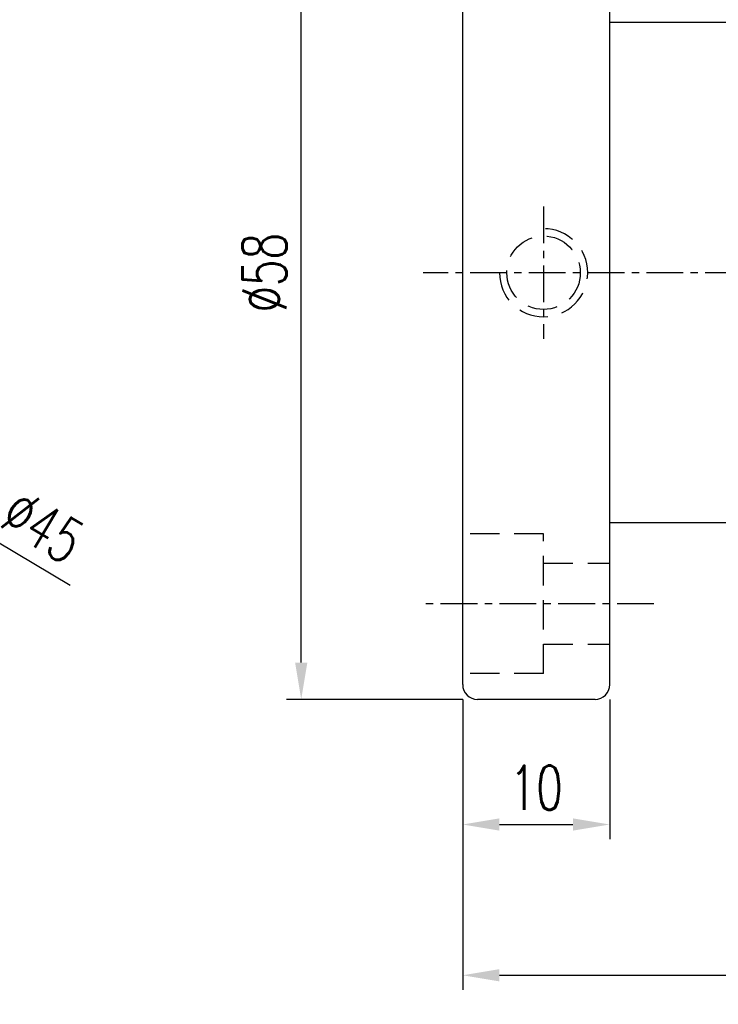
# Model space of a CAD drawing. Extents: x 634 to 825, y -72 to 28.
# Tile 2 of 57: x 726 to 774, y -72 to -5. Entities that reach past the tile are written whole.
import ezdxf

# ---------------------------------------------------------------- set-up
doc = ezdxf.new("R2010")
doc.units = 0
doc.header["$LTSCALE"] = 2
doc.header["$MEASUREMENT"] = 0
doc.header["$PDMODE"] = 2
doc.linetypes.add('CENTER', pattern=[2, 1.25, -0.25, 0.25, -0.25])
doc.linetypes.add('HID-1', pattern=[1.5, 1, -0.5])
doc.layers.get('DEFPOINTS').update_dxf_attribs({"linetype": 'CONTINUOUS'})
for name, color, linetype in [('CL', 1, 'CENTER'), ('DIM', 4, 'CONTINUOUS'), ('HID', 2, 'HID-1'), ('OUT', 3, 'CONTINUOUS')]:
    doc.layers.add(name, color=color, linetype=linetype)
doc.styles.add('DIM-7', font='SIMPLEX.shx', dxfattribs={"width": 0.7, "bigfont": 'chineset.shx'})
doc.dimstyles.new('CNS', dxfattribs={"dimtxt": 3.5, "dimasz": 2.5, "dimexe": 1, "dimexo": 1.5, "dimgap": 0.09, "dimtad": 0, "dimdsep": 46, "dimtxsty": 'DIM-7', "dimcen": 0.09, "dimclrd": 1, "dimclre": 1, "dimclrt": 4, "dimadec": 0, "dimazin": 0, "dimtfac": 1, "dimtix": 1, "dimtmove": 2, "dimatfit": 3, "dimfxl": 1, "dimtvp": 0.971429, "dimtolj": 1, "dimarcsym": 0})

# ---------------------------------------------------------------- blocks, each defined once
blk = doc.blocks.new('*D38')
at = {"layer": 'DEFPOINTS', "color": 0, "transparency": 16777216}
for p in [(745.235, 6.427), (757.218, 6.427), (757.218, -51.573)]:
    blk.add_point(p, dxfattribs=at)
at = {"layer": 'DIM', "color": 0, "lineweight": -2, "transparency": 16777216}
for p, q in [((756.218, 6.427), (744.235, 6.427)), ((745.235, -49.073), (745.235, 3.927)), ((756.218, -51.573), (744.235, -51.573))]:
    blk.add_line(p, q, dxfattribs=at)
at = {"layer": 'DIM', "color": 0, "transparency": 16777216}
for points in [[(744.818, 3.927), (745.651, 3.927), (745.235, 6.427)], [(744.818, -49.073), (745.651, -49.073), (745.235, -51.573)]]:
    blk.add_solid(points, dxfattribs=at)
at = {"layer": 'DIM', "color": 0, "transparency": 16777216, "insert": (742.735, -22.573), "char_height": 3, "attachment_point": 5, "rotation": 90, "style": 'DIM-7'}
blk.add_mtext('\\A1;%%c58', dxfattribs=at)
blk = doc.blocks.new('*D39')
at = {"layer": 'DEFPOINTS', "color": 0, "transparency": 16777216}
for p in [(813.218, -38.073), (756.218, -50.573), (813.218, -70.329)]:
    blk.add_point(p, dxfattribs=at)
at = {"layer": 'DIM', "color": 0, "lineweight": -2, "transparency": 16777216}
for p, q in [((813.218, -39.073), (813.218, -71.329)), ((756.218, -51.573), (756.218, -71.329)), ((758.718, -70.329), (810.718, -70.329))]:
    blk.add_line(p, q, dxfattribs=at)
at = {"layer": 'DIM', "color": 0, "transparency": 16777216}
for points in [[(758.718, -69.912), (758.718, -70.746), (756.218, -70.329)], [(810.718, -69.912), (810.718, -70.746), (813.218, -70.329)]]:
    blk.add_solid(points, dxfattribs=at)
at = {"layer": 'DIM', "color": 0, "transparency": 16777216, "insert": (784.718, -67.829), "char_height": 3, "attachment_point": 5, "style": 'DIM-7'}
blk.add_mtext('\\A1; 57', dxfattribs=at)
blk = doc.blocks.new('*D40')
at = {"layer": 'DEFPOINTS', "color": 0, "transparency": 16777216}
for p in [(756.218, -50.573), (766.218, -50.573), (766.218, -60.08)]:
    blk.add_point(p, dxfattribs=at)
at = {"layer": 'DIM', "color": 0, "lineweight": -2, "transparency": 16777216}
for p, q in [((756.218, -51.573), (756.218, -61.08)), ((766.218, -51.573), (766.218, -61.08)), ((758.718, -60.08), (763.718, -60.08))]:
    blk.add_line(p, q, dxfattribs=at)
at = {"layer": 'DIM', "color": 0, "transparency": 16777216}
for points in [[(758.718, -59.664), (758.718, -60.497), (756.218, -60.08)], [(763.718, -59.664), (763.718, -60.497), (766.218, -60.08)]]:
    blk.add_solid(points, dxfattribs=at)
at = {"layer": 'DIM', "color": 0, "transparency": 16777216, "insert": (761.218, -57.58), "char_height": 3, "attachment_point": 5, "style": 'DIM-7'}
blk.add_mtext('\\A1;10', dxfattribs=at)
blk = doc.blocks.new('*D41')
at = {"layer": 'DEFPOINTS', "color": 0, "transparency": 16777216}
for p in [(674.69, -11.014), (713.297, -34.132)]:
    blk.add_point(p, dxfattribs=at)
at = {"layer": 'DIM', "color": 0, "lineweight": -2, "transparency": 16777216}
blk.add_line((729.515, -43.844), (676.835, -12.298), dxfattribs=at)
at = {"layer": 'DIM', "color": 0, "transparency": 16777216}
blk.add_solid([(677.049, -11.94), (676.621, -12.655), (674.69, -11.014)], dxfattribs=at)
at = {"layer": 'DIM', "color": 0, "transparency": 16777216, "insert": (727.668, -39.824), "char_height": 3, "attachment_point": 5, "rotation": 329.08597, "style": 'DIM-7'}
blk.add_mtext('\\A1;∅45', dxfattribs=at)

msp = doc.modelspace()

# ---------------------------------------------------------------- linework, layer by layer
at = {"layer": 'CL', "color": 0}
for p, q in [((761.718, -18.073, -0.2), (761.718, -27.073, -0.2)), ((815.219, -22.573, -0.2), (753.519, -22.573, -0.2)), ((769.218, -45.073, -0.2), (753.525, -45.073, -0.2))]:
    msp.add_line(p, q, dxfattribs=at)
at = {"layer": 'HID', "color": 0}
for p, q in [((761.718, -40.323, -0.2), (756.218, -40.323, -0.2)), ((761.718, -49.823, -0.2), (761.718, -40.323, -0.2)), ((761.718, -42.323, -0.2), (766.218, -42.323, -0.2)), ((761.718, -47.823, -0.2), (766.218, -47.823, -0.2)), ((761.718, -49.823, -0.2), (756.218, -49.823, -0.2))]:
    msp.add_line(p, q, dxfattribs=at)
msp.add_circle((761.718, -22.573, -0.2), 2.5, dxfattribs=at)
msp.add_arc((761.718, -22.573, -0.2), 3, 180, 90, dxfattribs=at)
at = {"layer": 'OUT', "color": 0}
for p, q in [((756.218, -50.573, -0.2), (756.218, 5.427, -0.2)), ((766.218, -50.573, -0.2), (766.218, 5.427, -0.2)), ((811.718, -5.573, -0.2), (766.218, -5.573, -0.2)), ((766.218, -39.573, -0.2), (766.218, -5.573, -0.2)), ((811.718, -39.573, -0.2), (766.218, -39.573, -0.2)), ((765.218, -51.573, -0.2), (757.218, -51.573, -0.2))]:
    msp.add_line(p, q, dxfattribs=at)
for centre, start, end in [((757.218, -50.573, -0.2), 180, 270), ((765.218, -50.573, -0.2), 270, 0)]:
    msp.add_arc(centre, 1, start, end, dxfattribs=at)

# ---------------------------------------------------------------- dimensions: what is measured, and where the dimension line sits
at = {"layer": 'DIM', "color": 0}
dim = msp.add_linear_dim(base=(745.235, 6.427, -0.2), p1=(757.218, -51.573, -0.2), p2=(757.218, 6.427, -0.2), angle=90, text='%%c<>', dimstyle='CNS', override={"dimtxt": 3, "dimexo": 1, "dimgap": 1, "dimtad": 1, "dimclrd": 0, "dimclre": 0, "dimclrt": 0, "dimtp": 0.1, "dimtix": 0, "dimtofl": 0, "dimtmove": 1, "dimtvp": 0}, dxfattribs=at)
dim.commit()
dim.dimension.update_dxf_attribs({"geometry": '*D38', "text_midpoint": (742.735, -22.573, -0.2)})
dim = msp.add_diameter_dim_2p(p1=(713.297, -34.132, -0.2), p2=(674.69, -11.014, -0.2), dimstyle='CNS', override={"dimtxt": 3, "dimexo": 1, "dimgap": 1, "dimtad": 1, "dimclrd": 0, "dimclre": 0, "dimclrt": 0, "dimtp": 0.1, "dimtix": 0, "dimtofl": 0, "dimtmove": 1, "dimtvp": 0}, dxfattribs=at)
dim.commit()
dim.dimension.update_dxf_attribs({"geometry": '*D41', "text_midpoint": (726.384, -41.969, -0.2), "dimtype": 163})
dim = msp.add_linear_dim(base=(813.218, -70.329, -0.2), p1=(756.218, -50.573, -0.2), p2=(813.218, -38.073, -0.2), text=' <>', dimstyle='CNS', override={"dimtxt": 3, "dimexo": 1, "dimgap": 1, "dimtad": 1, "dimclrd": 0, "dimclre": 0, "dimclrt": 0, "dimtp": 0.1, "dimtix": 0, "dimtofl": 0, "dimtmove": 1, "dimtvp": 0}, dxfattribs=at)
dim.commit()
dim.dimension.update_dxf_attribs({"geometry": '*D39', "text_midpoint": (784.718, -67.829, -0.2)})
dim = msp.add_linear_dim(base=(766.218, -60.08, -0.2), p1=(756.218, -50.573, -0.2), p2=(766.218, -50.573, -0.2), dimstyle='CNS', override={"dimtxt": 3, "dimexo": 1, "dimgap": 1, "dimtad": 1, "dimclrd": 0, "dimclre": 0, "dimclrt": 0, "dimtp": 0.1, "dimtix": 0, "dimtofl": 0, "dimtmove": 1, "dimtvp": 0}, dxfattribs=at)
dim.commit()
dim.dimension.update_dxf_attribs({"geometry": '*D40', "text_midpoint": (761.218, -57.58, -0.2)})

doc.saveas('drawing.dxf')
